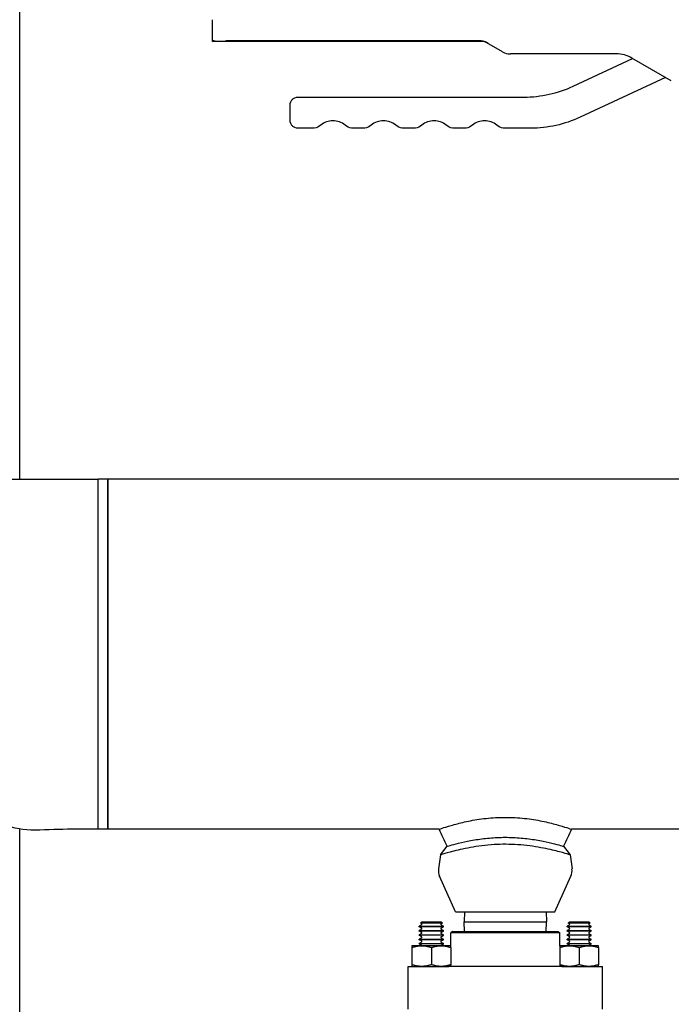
# Paper-space layout 'SHEET_3' of a CAD drawing. Header units: inches. Extents: x 3 to 360, y 8 to 227.
# Tile 62 of 117: x 258 to 266, y 77 to 90. Entities that reach past the tile are written whole.
import ezdxf

# ---------------------------------------------------------------- set-up
doc = ezdxf.new("R2010")
doc.units = ezdxf.units.IN
doc.header["$LTSCALE"] = 10.666667
doc.header["$MEASUREMENT"] = 0
doc.layers.get('0').update_dxf_attribs({"lineweight": 25})

psp = doc.layouts.new('SHEET_3')

# ---------------------------------------------------------------- linework, layer by layer
for p, q in [((257.599, 83.91), (257.599, 92.785)), ((260.076, 89.55), (260.076, 89.82)), ((260.076, 89.54), (260.076, 89.55)), ((260.096, 89.55), (260.076, 89.55)), ((260.126, 89.54), (260.076, 89.54)), ((260.226, 89.54), (260.126, 89.54)), ((263.523, 89.54), (260.226, 89.54)), ((263.505, 89.55), (260.256, 89.55)), ((263.807, 89.407), (263.605, 89.523)), ((265.269, 89.38), (263.907, 89.38)), ((264.715, 88.965), (265.478, 89.321)), ((265.976, 89.034), (265.469, 89.326)), ((265.901, 89.077), (264.804, 88.565)), ((261.176, 88.825), (264.081, 88.825)), ((261.076, 88.525), (261.076, 88.725)), ((261.387, 88.425), (261.176, 88.425)), ((262.037, 88.425), (261.866, 88.425)), ((262.687, 88.425), (262.516, 88.425)), ((263.337, 88.425), (263.166, 88.425)), ((264.17, 88.425), (263.816, 88.425)), ((254.608, 83.91), (258.608, 83.91)), ((258.608, 79.41), (258.608, 83.91)), ((258.608, 81.66), (258.608, 83.91)), ((258.733, 83.91), (258.608, 83.91)), ((258.733, 79.41), (258.733, 83.91)), ((267.951, 83.91), (258.733, 83.91)), ((258.733, 83.91), (258.733, 81.66)), ((258.608, 79.41), (258.608, 81.66)), ((258.733, 81.66), (258.733, 79.41)), ((257.599, 72.274), (257.599, 79.413)), ((258.733, 79.41), (258.608, 79.41)), ((262.99, 79.41), (258.733, 79.41)), ((267.951, 79.41), (264.694, 79.41)), ((263.009, 79.083), (263.095, 79.192)), ((264.589, 79.192), (264.675, 79.083)), ((263.009, 79.083), (262.984, 78.902)), ((264.675, 79.083), (264.7, 78.902)), ((263.204, 78.347), (262.998, 78.808)), ((264.48, 78.347), (264.686, 78.808)), ((263.204, 78.347), (264.48, 78.347)), ((263.316, 78.347), (263.312, 78.222)), ((264.368, 78.347), (264.372, 78.222)), ((262.766, 78.182), (262.736, 78.165)), ((262.736, 78.165), (263.048, 78.165)), ((262.736, 78.158), (262.736, 78.165)), ((263.048, 78.158), (262.736, 78.158)), ((262.766, 78.141), (262.736, 78.158)), ((262.766, 78.127), (262.736, 78.109)), ((262.764, 78.217), (262.751, 78.205)), ((263.033, 78.205), (262.751, 78.205)), ((262.766, 78.196), (262.751, 78.205)), ((263.02, 78.217), (262.764, 78.217)), ((263.018, 78.196), (263.033, 78.205)), ((263.018, 78.182), (263.048, 78.165)), ((263.018, 78.141), (263.048, 78.158)), ((263.018, 78.127), (263.048, 78.109)), ((263.02, 78.217), (263.033, 78.205)), ((263.048, 78.158), (263.048, 78.165)), ((263.312, 78.222), (264.372, 78.222)), ((263.316, 78.097), (263.312, 78.222)), ((264.368, 78.097), (264.372, 78.222)), ((264.666, 78.182), (264.636, 78.165)), ((264.636, 78.165), (264.948, 78.165)), ((264.636, 78.158), (264.636, 78.165)), ((264.948, 78.158), (264.636, 78.158)), ((264.666, 78.141), (264.636, 78.158)), ((264.666, 78.127), (264.636, 78.109)), ((264.664, 78.217), (264.651, 78.205)), ((264.933, 78.205), (264.651, 78.205)), ((264.666, 78.196), (264.651, 78.205)), ((264.92, 78.217), (264.664, 78.217)), ((264.918, 78.196), (264.933, 78.205)), ((264.918, 78.182), (264.948, 78.165)), ((264.918, 78.141), (264.948, 78.158)), ((264.918, 78.127), (264.948, 78.109)), ((264.92, 78.217), (264.933, 78.205)), ((264.948, 78.158), (264.948, 78.165)), ((262.736, 78.109), (263.048, 78.109)), ((262.736, 78.102), (262.736, 78.109)), ((263.048, 78.102), (262.736, 78.102)), ((262.766, 78.085), (262.736, 78.102)), ((262.766, 78.071), (262.736, 78.054)), ((262.736, 78.054), (263.048, 78.054)), ((262.736, 78.047), (262.736, 78.054)), ((263.048, 78.047), (262.736, 78.047)), ((262.766, 78.029), (262.736, 78.047)), ((262.766, 78.016), (262.736, 77.998)), ((262.736, 77.998), (263.048, 77.998)), ((262.736, 77.991), (262.736, 77.998)), ((263.048, 77.991), (262.736, 77.991)), ((262.766, 77.974), (262.736, 77.991)), ((263.018, 78.085), (263.048, 78.102)), ((263.018, 78.071), (263.048, 78.054)), ((263.018, 78.029), (263.048, 78.047)), ((263.018, 78.016), (263.048, 77.998)), ((263.018, 77.974), (263.048, 77.991)), ((263.048, 78.102), (263.048, 78.109)), ((263.048, 78.047), (263.048, 78.054)), ((263.048, 77.991), (263.048, 77.998)), ((263.162, 78.097), (263.142, 78.077)), ((264.542, 78.077), (263.142, 78.077)), ((263.142, 77.913), (263.142, 78.077)), ((263.162, 78.097), (264.522, 78.097)), ((264.522, 78.097), (264.542, 78.077)), ((264.542, 77.913), (264.542, 78.077)), ((264.636, 78.109), (264.948, 78.109)), ((264.636, 78.102), (264.636, 78.109)), ((264.948, 78.102), (264.636, 78.102)), ((264.666, 78.085), (264.636, 78.102)), ((264.666, 78.071), (264.636, 78.054)), ((264.636, 78.054), (264.948, 78.054)), ((264.636, 78.047), (264.636, 78.054)), ((264.948, 78.047), (264.636, 78.047)), ((264.666, 78.029), (264.636, 78.047)), ((264.666, 78.016), (264.636, 77.998)), ((264.636, 77.998), (264.948, 77.998)), ((264.636, 77.991), (264.636, 77.998)), ((264.948, 77.991), (264.636, 77.991)), ((264.666, 77.974), (264.636, 77.991)), ((264.918, 78.085), (264.948, 78.102)), ((264.918, 78.071), (264.948, 78.054)), ((264.918, 78.029), (264.948, 78.047)), ((264.918, 78.016), (264.948, 77.998)), ((264.918, 77.974), (264.948, 77.991)), ((264.948, 78.102), (264.948, 78.109)), ((264.948, 78.047), (264.948, 78.054)), ((264.948, 77.991), (264.948, 77.998)), ((263.142, 77.913), (262.642, 77.913)), ((262.642, 77.913), (262.642, 77.913)), ((262.642, 77.891), (262.642, 77.669)), ((262.766, 77.96), (262.736, 77.943)), ((262.736, 77.943), (263.048, 77.943)), ((262.736, 77.936), (262.736, 77.943)), ((263.048, 77.936), (262.736, 77.936)), ((262.766, 77.918), (262.736, 77.936)), ((262.892, 77.891), (262.892, 77.669)), ((263.018, 77.96), (263.048, 77.943)), ((263.018, 77.918), (263.048, 77.936)), ((263.048, 77.936), (263.048, 77.943)), ((263.142, 77.913), (263.142, 77.913)), ((263.142, 77.891), (263.142, 77.669)), ((265.042, 77.913), (264.542, 77.913)), ((264.542, 77.913), (264.542, 77.913)), ((264.542, 77.891), (264.542, 77.669)), ((264.666, 77.96), (264.636, 77.943)), ((264.636, 77.943), (264.948, 77.943)), ((264.636, 77.936), (264.636, 77.943)), ((264.948, 77.936), (264.636, 77.936)), ((264.666, 77.918), (264.636, 77.936)), ((264.792, 77.891), (264.792, 77.669)), ((264.918, 77.96), (264.948, 77.943)), ((264.918, 77.918), (264.948, 77.936)), ((264.948, 77.936), (264.948, 77.943)), ((265.042, 77.913), (265.042, 77.913)), ((265.042, 77.891), (265.042, 77.669)), ((262.592, 77.647), (263.116, 77.647)), ((262.592, 77.097), (262.592, 77.647)), ((262.642, 77.647), (262.642, 77.647)), ((263.227, 77.647), (263.116, 77.647)), ((263.142, 77.647), (263.142, 77.647)), ((264.457, 77.647), (263.227, 77.647)), ((264.568, 77.647), (264.457, 77.647)), ((264.542, 77.647), (264.542, 77.647)), ((264.568, 77.647), (265.092, 77.647)), ((265.042, 77.647), (265.042, 77.647)), ((265.092, 77.097), (265.092, 77.647))]:
    psp.add_line(p, q)
for centre, radius, start, end in [((263.505, 89.35), 0.2, 60, 90), ((263.907, 89.58), 0.2, 240, 270), ((265.269, 88.98), 0.4, 60, 90), ((263.154, 78.878), 0.172, 172.0881, 204.1153), ((264.529, 78.878), 0.172, 335.8847, 7.9119), ((262.762, 78.189), 0.00802, 300, 60), ((262.762, 78.134), 0.00802, 300, 60), ((263.022, 78.189), 0.00802, 120, 240), ((263.022, 78.134), 0.00802, 120, 240), ((264.662, 78.189), 0.00802, 300, 60), ((264.662, 78.134), 0.00802, 300, 60), ((264.922, 78.189), 0.00802, 120, 240), ((264.922, 78.134), 0.00802, 120, 240), ((262.762, 78.078), 0.00802, 300, 60), ((262.762, 78.022), 0.00802, 300, 60), ((263.022, 78.078), 0.00802, 120, 240), ((263.022, 78.022), 0.00802, 120, 240), ((264.662, 78.078), 0.00802, 300, 60), ((264.662, 78.022), 0.00802, 300, 60), ((264.922, 78.078), 0.00802, 120, 240), ((264.922, 78.022), 0.00802, 120, 240), ((262.762, 77.967), 0.00802, 300, 60), ((262.762, 77.911), 0.00802, 11.1857, 60), ((263.022, 77.967), 0.00802, 120, 240), ((263.022, 77.911), 0.00802, 120, 168.8143), ((264.662, 77.967), 0.00802, 300, 60), ((264.662, 77.911), 0.00802, 11.1857, 60), ((264.922, 77.967), 0.00802, 120, 240), ((264.922, 77.911), 0.00802, 120, 168.8143)]:
    psp.add_arc(centre, radius, start, end)
for points in [[(260.126, 89.54), (260.116, 89.54), (260.105, 89.544), (260.096, 89.55)], [(260.256, 89.55), (260.248, 89.544), (260.237, 89.54), (260.226, 89.54)], [(263.623, 89.513), (263.593, 89.531), (263.558, 89.54), (263.523, 89.54)], [(261.469, 88.464), (261.445, 88.445), (261.417, 88.431), (261.387, 88.425)], [(261.866, 88.425), (261.836, 88.431), (261.807, 88.445), (261.783, 88.464)], [(262.119, 88.464), (262.095, 88.445), (262.067, 88.431), (262.037, 88.425)], [(262.516, 88.425), (262.486, 88.431), (262.457, 88.445), (262.433, 88.464)], [(262.769, 88.464), (262.745, 88.445), (262.717, 88.431), (262.687, 88.425)], [(263.166, 88.425), (263.136, 88.431), (263.107, 88.445), (263.083, 88.464)], [(263.419, 88.464), (263.395, 88.445), (263.367, 88.431), (263.337, 88.425)], [(263.816, 88.425), (263.786, 88.431), (263.757, 88.445), (263.733, 88.464)], [(263.095, 79.192), (263.06, 79.265), (263.025, 79.337), (262.99, 79.41)], [(264.694, 79.41), (264.659, 79.337), (264.624, 79.265), (264.589, 79.192)]]:
    psp.add_open_spline(points, degree=3)
for points, knots in [([(264.081, 88.825), (264.19, 88.825), (264.299, 88.837), (264.512, 88.884), (264.616, 88.919), (264.715, 88.965)], [0, 0, 0, 0, 0.5, 0.5, 1, 1, 1, 1]), ([(261.076, 88.725), (261.076, 88.738), (261.079, 88.751), (261.089, 88.775), (261.096, 88.786), (261.115, 88.805), (261.126, 88.812), (261.15, 88.822), (261.163, 88.825), (261.176, 88.825)], [0, 0, 0, 0, 0.25, 0.25, 0.5, 0.5, 0.75, 0.75, 1, 1, 1, 1]), ([(261.176, 88.425), (261.163, 88.425), (261.15, 88.427), (261.126, 88.437), (261.115, 88.445), (261.096, 88.463), (261.089, 88.474), (261.079, 88.499), (261.076, 88.512), (261.076, 88.525)], [0, 0, 0, 0, 0.25, 0.25, 0.5, 0.5, 0.75, 0.75, 1, 1, 1, 1]), ([(261.626, 88.52), (261.598, 88.52), (261.57, 88.515), (261.516, 88.496), (261.491, 88.482), (261.469, 88.464)], [0.5, 0.5, 0.5, 0.5, 0.75, 0.75, 1, 1, 1, 1]), ([(261.783, 88.464), (261.761, 88.482), (261.736, 88.496), (261.683, 88.515), (261.655, 88.52), (261.626, 88.52)], [0, 0, 0, 0, 0.25, 0.25, 0.5, 0.5, 0.5, 0.5]), ([(262.276, 88.52), (262.248, 88.52), (262.22, 88.515), (262.166, 88.496), (262.141, 88.482), (262.119, 88.464)], [0.5, 0.5, 0.5, 0.5, 0.75, 0.75, 1, 1, 1, 1]), ([(262.433, 88.464), (262.411, 88.482), (262.386, 88.496), (262.333, 88.515), (262.305, 88.52), (262.276, 88.52)], [0, 0, 0, 0, 0.25, 0.25, 0.5, 0.5, 0.5, 0.5]), ([(262.926, 88.52), (262.898, 88.52), (262.87, 88.515), (262.816, 88.496), (262.791, 88.482), (262.769, 88.464)], [0.5, 0.5, 0.5, 0.5, 0.75, 0.75, 1, 1, 1, 1]), ([(263.083, 88.464), (263.061, 88.482), (263.036, 88.496), (262.983, 88.515), (262.955, 88.52), (262.926, 88.52)], [0, 0, 0, 0, 0.25, 0.25, 0.5, 0.5, 0.5, 0.5]), ([(263.576, 88.52), (263.548, 88.52), (263.52, 88.515), (263.466, 88.496), (263.441, 88.482), (263.419, 88.464)], [0.5, 0.5, 0.5, 0.5, 0.75, 0.75, 1, 1, 1, 1]), ([(263.733, 88.464), (263.711, 88.482), (263.686, 88.496), (263.633, 88.515), (263.605, 88.52), (263.576, 88.52)], [0, 0, 0, 0, 0.25, 0.25, 0.5, 0.5, 0.5, 0.5]), ([(264.804, 88.565), (264.705, 88.519), (264.601, 88.484), (264.388, 88.437), (264.279, 88.425), (264.17, 88.425)], [0, 0, 0, 0, 0.5, 0.5, 1, 1, 1, 1]), ([(258.608, 79.41), (258.476, 79.41), (258.345, 79.41), (258.056, 79.41), (257.899, 79.396), (257.607, 79.402), (257.472, 79.435), (257.249, 79.532), (257.153, 79.587), (256.829, 79.783), (256.59, 79.909), (256.153, 80.177), (255.948, 80.32), (255.611, 80.416), (255.501, 80.423), (255.28, 80.418), (255.166, 80.41), (254.904, 80.41), (254.756, 80.41), (254.608, 80.41)], [0, 0, 0, 0, 1, 1, 2.200323, 2.200323, 3.221387, 3.221387, 4.057478, 4.057478, 6.110704, 6.110704, 7.961506, 7.961506, 8.778513, 8.778513, 9.647996, 9.647996, 10.77715, 10.77715, 10.77715, 10.77715]), ([(262.99, 79.41), (262.99, 79.41), (262.997, 79.413), (263.013, 79.418), (263.033, 79.425), (263.066, 79.436), (263.11, 79.449), (263.154, 79.462), (263.209, 79.478), (263.271, 79.493), (263.332, 79.508), (263.403, 79.523), (263.478, 79.535), (263.552, 79.547), (263.635, 79.556), (263.717, 79.561), (263.799, 79.565), (263.885, 79.565), (263.968, 79.561), (264.05, 79.556), (264.132, 79.547), (264.206, 79.535), (264.281, 79.523), (264.352, 79.508), (264.413, 79.493), (264.475, 79.478), (264.531, 79.462), (264.574, 79.449), (264.618, 79.436), (264.651, 79.425), (264.671, 79.418), (264.687, 79.413), (264.694, 79.41), (264.694, 79.41)], [0.2044205, 0.2044205, 0.2044205, 0.2044205, 0.2414883, 0.2414883, 0.2414883, 0.2907025, 0.2907025, 0.2907025, 0.3388294, 0.3388294, 0.3388294, 0.3857315, 0.3857315, 0.3857315, 0.4318117, 0.4318117, 0.4318117, 0.4776311, 0.4776311, 0.4776311, 0.5236726, 0.5236726, 0.5236726, 0.5705514, 0.5705514, 0.5705514, 0.6186852, 0.6186852, 0.6186852, 0.6679118, 0.6679118, 0.6679118, 0.7049695, 0.7049695, 0.7049695, 0.7049695]), ([(263.095, 79.192), (263.095, 79.192), (263.102, 79.194), (263.117, 79.199), (263.136, 79.204), (263.168, 79.213), (263.21, 79.224), (263.25, 79.234), (263.301, 79.246), (263.357, 79.258), (263.412, 79.269), (263.475, 79.279), (263.539, 79.287), (263.603, 79.296), (263.671, 79.302), (263.739, 79.305), (263.808, 79.308), (263.877, 79.308), (263.945, 79.305), (264.013, 79.302), (264.082, 79.296), (264.145, 79.287), (264.209, 79.279), (264.272, 79.269), (264.327, 79.258), (264.383, 79.246), (264.434, 79.234), (264.474, 79.224), (264.516, 79.213), (264.548, 79.204), (264.567, 79.199), (264.582, 79.194), (264.589, 79.192), (264.589, 79.192)], [0.2043885, 0.2043885, 0.2043885, 0.2043885, 0.2414883, 0.2414883, 0.2414883, 0.2907025, 0.2907025, 0.2907025, 0.3388294, 0.3388294, 0.3388294, 0.3857314, 0.3857314, 0.3857314, 0.4318117, 0.4318117, 0.4318117, 0.4776311, 0.4776311, 0.4776311, 0.5236725, 0.5236725, 0.5236725, 0.5705514, 0.5705514, 0.5705514, 0.6186852, 0.6186852, 0.6186852, 0.6679117, 0.6679117, 0.6679117, 0.7048662, 0.7048662, 0.7048662, 0.7048662]), ([(264.675, 79.083), (264.675, 79.083), (264.673, 79.083), (264.656, 79.088), (264.625, 79.097), (264.531, 79.123), (264.468, 79.139), (264.314, 79.172), (264.22, 79.189), (264.069, 79.207), (264.018, 79.211), (263.864, 79.219), (263.76, 79.218), (263.551, 79.202), (263.449, 79.186), (263.269, 79.151), (263.193, 79.133), (263.079, 79.103), (263.041, 79.092), (263.014, 79.084), (263.009, 79.083), (263.009, 79.083)], [3.401072, 3.401072, 3.401072, 3.401072, 3.653406, 3.653406, 4.419666, 4.419666, 5.177635, 5.177635, 6.001386, 6.001386, 6.400865, 6.400865, 7.19039, 7.19039, 8.037844, 8.037844, 8.879073, 8.879073, 9.678499, 9.678499, 10.041851, 10.041851, 10.041851, 10.041851])]:
    psp.add_open_spline(points, degree=3, knots=knots)
for points, weights in [([(262.642, 77.913), (262.642, 77.913), (262.642, 77.891)], [1.07735026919, 1.07735026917, 1]), ([(262.642, 77.891), (262.767, 77.932), (262.892, 77.891)], [1, 1.15470053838, 1]), ([(262.892, 77.891), (263.017, 77.932), (263.142, 77.891)], [1, 1.15470053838, 1]), ([(263.142, 77.891), (263.142, 77.913), (263.142, 77.913)], [1, 1.07735026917, 1.07735026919]), ([(264.542, 77.913), (264.542, 77.913), (264.542, 77.891)], [1.07735026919, 1.07735026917, 1]), ([(264.542, 77.891), (264.667, 77.932), (264.792, 77.891)], [1, 1.15470053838, 1]), ([(264.792, 77.891), (264.917, 77.932), (265.042, 77.891)], [1, 1.15470053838, 1]), ([(265.042, 77.891), (265.042, 77.913), (265.042, 77.913)], [1, 1.07735026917, 1.07735026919]), ([(262.642, 77.669), (262.642, 77.647), (262.642, 77.647)], [1, 1.07735026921, 1.07735026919]), ([(262.892, 77.669), (262.767, 77.628), (262.642, 77.669)], [1, 1.15470053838, 1]), ([(263.142, 77.669), (263.017, 77.628), (262.892, 77.669)], [1, 1.15470053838, 1]), ([(263.142, 77.647), (263.142, 77.647), (263.142, 77.669)], [1.07735026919, 1.07735026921, 1]), ([(264.542, 77.669), (264.542, 77.647), (264.542, 77.647)], [1, 1.07735026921, 1.07735026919]), ([(264.792, 77.669), (264.667, 77.628), (264.542, 77.669)], [1, 1.15470053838, 1]), ([(265.042, 77.669), (264.917, 77.628), (264.792, 77.669)], [1, 1.15470053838, 1]), ([(265.042, 77.647), (265.042, 77.647), (265.042, 77.669)], [1.07735026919, 1.07735026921, 1])]:
    psp.add_rational_spline(points, weights, degree=2)

doc.saveas('drawing.dxf')
